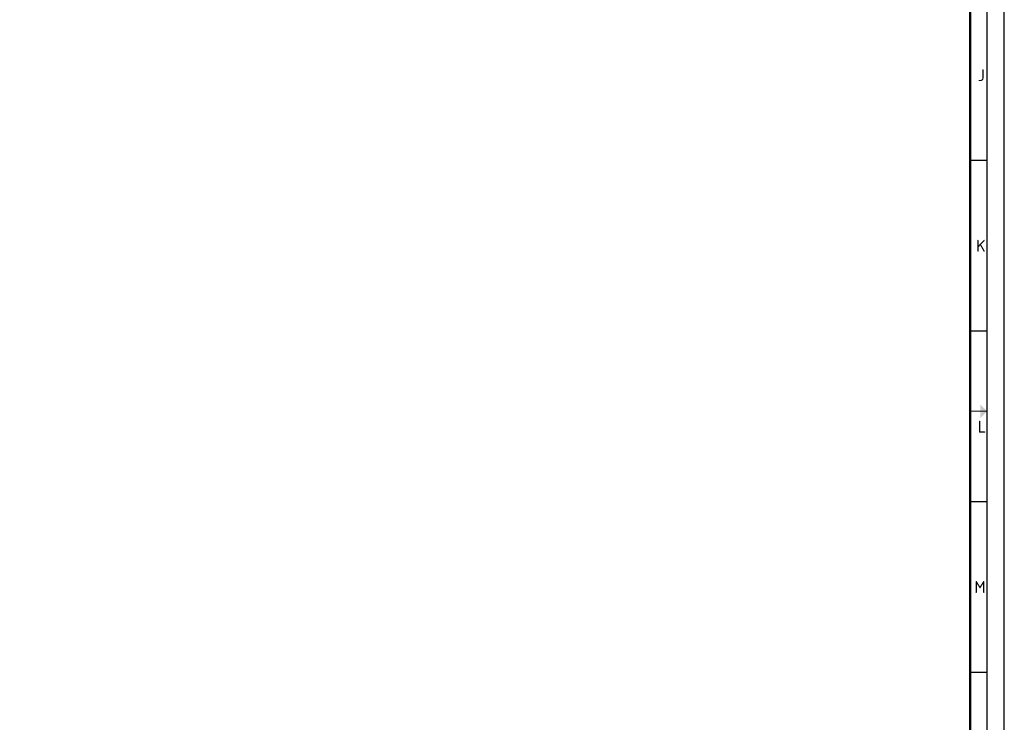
# Paper-space layout 'Blad01' of a CAD drawing. Header units: metres. Extents: x 0 to 1189, y 0 to 841.
# Tile 10 of 11: x 900 to 1189, y 206 to 412. Entities that reach past the tile are written whole.
import ezdxf
from ezdxf.enums import TextEntityAlignment as Align

# ---------------------------------------------------------------- set-up
doc = ezdxf.new("R2010")
doc.units = ezdxf.units.M
for name, color, linetype, lineweight in [('X-XX-AL-TEKENBLAD_KADER-G', 7, 'Continuous', 25), ('X-XX-AL-TEKENBLAD_KADER_AFSNIJMARKERING-G', 7, 'Continuous', 25), ('X-XX-AL-TEKENBLAD_KADER_ROOSTERVERDELING-G', 7, 'Continuous', 25), ('X-XX-AL-TEKENBLAD_KADER_VOUWMERK-G', 7, 'Continuous', 18)]:
    doc.layers.add(name, color=color, linetype=linetype, lineweight=lineweight)
doc.styles.add('NLCS-ISO', font='NLCS-ISO.ttf')
doc.styles.add('rtw_iso', font='iso-rtw.shx')

# ---------------------------------------------------------------- blocks, each defined once
blk = doc.blocks.new('A0')
at = {"layer": 'X-XX-AL-TEKENBLAD_KADER-G', "const_width": 0.7, "flags": 128}
blk.add_lwpolyline([(0, 0), (1159, 0), (1159, 821), (0, 821)], close=True, dxfattribs=at)
at = {"layer": 'X-XX-AL-TEKENBLAD_KADER_AFSNIJMARKERING-G'}
blk.add_line((1169, -10), (1169, 831), dxfattribs=at)
at = {"layer": 'X-XX-AL-TEKENBLAD_KADER_VOUWMERK-G'}
blk.add_line((1159, 287), (1164, 287), dxfattribs=at)
at = {"layer": 'X-XX-AL-TEKENBLAD_KADER-G', "style": 'rtw_iso', "flags": 9}
blk.add_attdef('VERSION', (0, 0), '', height=0.2, dxfattribs=at)
blk = doc.blocks.new('A0_rooster')
at = {"layer": 'X-XX-AL-TEKENBLAD_KADER_VOUWMERK-G'}
h = blk.add_hatch(color=256, dxfattribs=at)
h.paths.add_polyline_path([(1162, 289), (1164, 287), (1162, 287)])
h.paths.add_polyline_path([(1162, 287), (1164, 287), (1162, 285)])
at = {"layer": 'X-XX-AL-TEKENBLAD_KADER_ROOSTERVERDELING-G'}
for p, q in [((1164, -5), (1164, 826)), ((1164, 360.5), (1159, 360.5)), ((1164, 310.5), (1159, 310.5)), ((1164, 260.5), (1159, 260.5)), ((1164, 210.5), (1159, 210.5))]:
    blk.add_line(p, q, dxfattribs=at)
at = {"layer": 'X-XX-AL-TEKENBLAD_KADER_ROOSTERVERDELING-G', "lineweight": 35, "style": 'NLCS-ISO'}
for s, p in [('J', (1161.25, 385.5)), ('K', (1160.75, 335.5)), ('L', (1161.25, 282.5)), ('M', (1160.25, 235.5))]:
    blk.add_text(s, height=3.5, dxfattribs=at).set_placement(p, align=Align.MIDDLE_LEFT)

psp = doc.layouts.new('Blad01')

# ---------------------------------------------------------------- block references
at = {"layer": 'X-XX-AL-TEKENBLAD_KADER-G'}
for name in ['A0', 'A0_rooster']:
    psp.add_blockref(name, (20, 10), dxfattribs=at)

doc.saveas('drawing.dxf')
